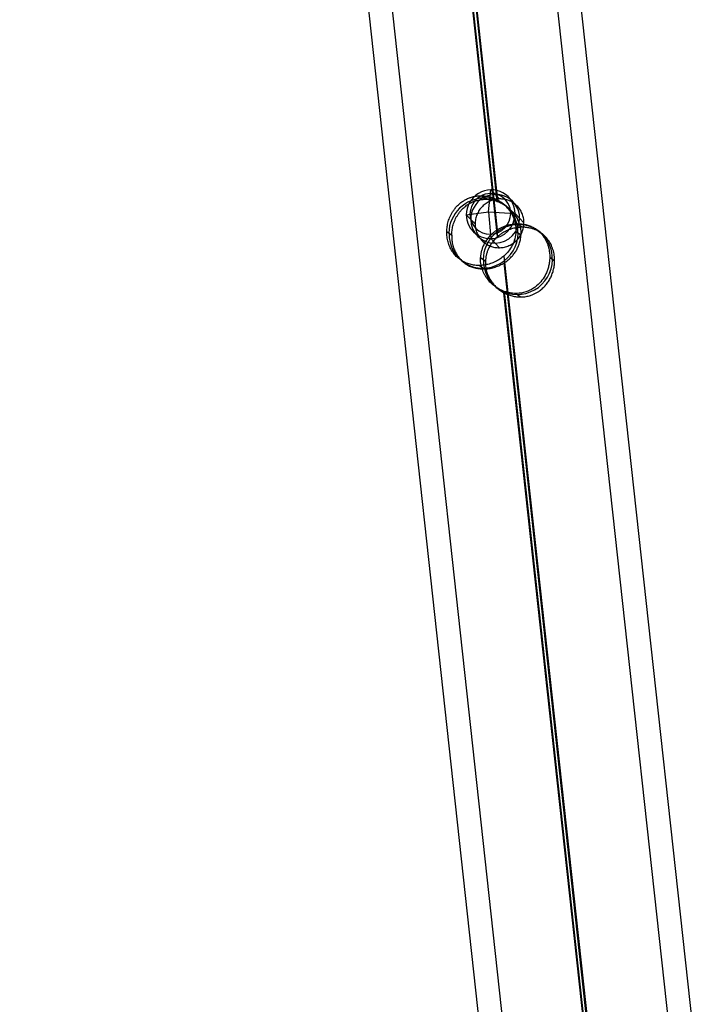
# Model space of a CAD drawing. Header units: millimetres. Extents: x -312 to 352, y -263 to 368.
# Tile 26 of 40: x 168 to 226, y -136 to -52. Entities that reach past the tile are written whole.
import ezdxf

# ---------------------------------------------------------------- set-up
doc = ezdxf.new("R2010")
doc.units = ezdxf.units.MM
doc.header["$MEASUREMENT"] = 0
doc.layers.add('Lean 4', color=7, linetype='Continuous', true_color=0xac69b9)
doc.layers.add('Legs', color=7, linetype='Continuous', true_color=0x5b5aa2)

msp = doc.modelspace()

# ---------------------------------------------------------------- linework, layer by layer
at = {"layer": 'Lean 4'}
for p, q in [((207.555, -68.191, 347.445), (207.745, -66.312, 345.885)), ((207.745, -66.312, 345.885), (208.5, -67.085, 341.003)), ((205.669, -68.435, 345.9), (207.555, -68.191, 347.445)), ((205.669, -68.435, 345.9), (207.555, -68.191, 347.445)), ((206.423, -69.208, 341.02), (205.669, -68.435, 345.9)), ((206.423, -69.208, 341.02), (205.669, -68.435, 345.9)), ((207.555, -68.191, 347.445), (209.821, -68.336, 346.526)), ((207.555, -68.191, 347.445), (209.821, -68.336, 346.526)), ((207.555, -68.191, 347.445), (207.745, -70.46, 346.542)), ((209.821, -68.336, 346.526), (210.575, -69.109, 341.646)), ((209.821, -68.336, 346.526), (210.575, -69.109, 341.646)), ((207.745, -70.46, 346.542), (208.5, -71.233, 341.66))]:
    msp.add_line(p, q, dxfattribs=at)
at = {"layer": 'Lean 4', "extrusion": (-0.150888, 0.154643, 0.97638)}
for centre, radius, start, end in [((-100.934, 264.248, 296.114), 2.1, 136.38846, 316.38846), ((-100.934, 264.248, 296.114), 2.1, 136.38846, 316.38846), ((-100.934, 264.248, 296.323), 1.752, 136.38846, 316.38846), ((-100.934, 264.248, 293.615), 2.1, 136.38846, 316.38846), ((-100.934, 264.248, 296.114), 2.1, 316.38846, 136.38846), ((-100.934, 264.248, 296.114), 2.1, 316.38846, 136.38846), ((-100.934, 264.248, 296.323), 1.752, 316.38846, 136.38846), ((-100.934, 264.248, 293.615), 2.1, 316.38846, 136.38846)]:
    msp.add_arc(centre, radius, start, end, dxfattribs=at)
at = {"layer": 'Lean 4'}
for points, knots in [([(210.575, -69.109, 341.646), (210.575, -68.973, 341.624), (210.562, -68.838, 341.601), (210.509, -68.573, 341.55), (210.469, -68.443, 341.524), (210.365, -68.195, 341.468), (210.301, -68.076, 341.439), (210.15, -67.854, 341.381), (210.063, -67.751, 341.351), (209.871, -67.563, 341.291), (209.766, -67.479, 341.261), (209.54, -67.334, 341.203), (209.42, -67.273, 341.175), (209.169, -67.175, 341.121), (209.038, -67.138, 341.095), (208.772, -67.092, 341.046), (208.636, -67.082, 341.023), (208.364, -67.088, 340.982), (208.228, -67.105, 340.964), (207.962, -67.164, 340.932), (207.831, -67.207, 340.919), (207.58, -67.317, 340.898), (207.459, -67.384, 340.89), (207.233, -67.54, 340.88), (207.128, -67.629, 340.878), (206.936, -67.825, 340.879), (206.849, -67.933, 340.883), (206.698, -68.162, 340.896), (206.633, -68.284, 340.906), (206.529, -68.538, 340.93), (206.49, -68.669, 340.945), (206.437, -68.937, 340.979), (206.423, -69.073, 340.998), (206.423, -69.208, 341.02)], [0, 0, 0, 0, 0.000410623, 0.000410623, 0.000821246, 0.000821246, 0.001231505, 0.001231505, 0.001641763, 0.001641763, 0.002051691, 0.002051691, 0.002461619, 0.002461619, 0.002871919, 0.002871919, 0.003282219, 0.003282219, 0.003692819, 0.003692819, 0.00410342, 0.00410342, 0.00451354, 0.00451354, 0.004923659, 0.004923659, 0.005334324, 0.005334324, 0.005744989, 0.005744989, 0.006155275, 0.006155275, 0.006565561, 0.006565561, 0.006565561, 0.006565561]), ([(210.575, -69.109, 341.646), (210.575, -68.973, 341.624), (210.562, -68.838, 341.601), (210.509, -68.573, 341.55), (210.469, -68.443, 341.524), (210.365, -68.195, 341.468), (210.301, -68.076, 341.439), (210.15, -67.854, 341.381), (210.063, -67.751, 341.351), (209.871, -67.563, 341.291), (209.766, -67.479, 341.261), (209.54, -67.334, 341.203), (209.42, -67.273, 341.175), (209.169, -67.175, 341.121), (209.038, -67.138, 341.095), (208.772, -67.092, 341.046), (208.636, -67.082, 341.023), (208.364, -67.088, 340.982), (208.228, -67.105, 340.964), (207.962, -67.164, 340.932), (207.831, -67.207, 340.919), (207.58, -67.317, 340.898), (207.459, -67.384, 340.89), (207.233, -67.54, 340.88), (207.128, -67.629, 340.878), (206.936, -67.825, 340.879), (206.849, -67.933, 340.883), (206.698, -68.162, 340.896), (206.633, -68.284, 340.906), (206.529, -68.538, 340.93), (206.49, -68.669, 340.945), (206.437, -68.937, 340.979), (206.423, -69.073, 340.998), (206.423, -69.208, 341.02)], [0, 0, 0, 0, 0.000410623, 0.000410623, 0.000821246, 0.000821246, 0.001231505, 0.001231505, 0.001641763, 0.001641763, 0.002051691, 0.002051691, 0.002461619, 0.002461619, 0.002871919, 0.002871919, 0.003282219, 0.003282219, 0.003692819, 0.003692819, 0.00410342, 0.00410342, 0.00451354, 0.00451354, 0.004923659, 0.004923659, 0.005334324, 0.005334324, 0.005744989, 0.005744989, 0.006155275, 0.006155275, 0.006565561, 0.006565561, 0.006565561, 0.006565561]), ([(206.423, -69.208, 341.02), (206.423, -69.344, 341.041), (206.437, -69.48, 341.065), (206.49, -69.745, 341.115), (206.529, -69.874, 341.142), (206.634, -70.123, 341.197), (206.698, -70.241, 341.225), (206.849, -70.463, 341.284), (206.935, -70.567, 341.313), (207.127, -70.754, 341.372), (207.233, -70.838, 341.402), (207.459, -70.984, 341.46), (207.579, -71.045, 341.488), (207.83, -71.143, 341.542), (207.961, -71.18, 341.568), (208.228, -71.226, 341.617), (208.364, -71.236, 341.639), (208.635, -71.23, 341.68), (208.771, -71.213, 341.699), (209.038, -71.154, 341.73), (209.168, -71.111, 341.744), (209.419, -71.001, 341.765), (209.54, -70.934, 341.774), (209.765, -70.778, 341.784), (209.871, -70.689, 341.786), (210.063, -70.493, 341.785), (210.15, -70.385, 341.781), (210.301, -70.156, 341.769), (210.365, -70.034, 341.759), (210.469, -69.781, 341.736), (210.509, -69.649, 341.721), (210.562, -69.381, 341.687), (210.575, -69.245, 341.667), (210.575, -69.109, 341.646)], [0.006565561, 0.006565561, 0.006565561, 0.006565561, 0.006975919, 0.006975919, 0.007386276, 0.007386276, 0.007796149, 0.007796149, 0.008206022, 0.008206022, 0.008616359, 0.008616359, 0.009026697, 0.009026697, 0.009437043, 0.009437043, 0.00984739, 0.00984739, 0.010257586, 0.010257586, 0.010667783, 0.010667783, 0.011077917, 0.011077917, 0.011488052, 0.011488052, 0.011898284, 0.011898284, 0.012308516, 0.012308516, 0.012719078, 0.012719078, 0.013129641, 0.013129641, 0.013129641, 0.013129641]), ([(206.423, -69.208, 341.02), (206.423, -69.344, 341.041), (206.437, -69.48, 341.065), (206.49, -69.745, 341.115), (206.529, -69.874, 341.142), (206.634, -70.123, 341.197), (206.698, -70.241, 341.225), (206.849, -70.463, 341.284), (206.935, -70.567, 341.313), (207.127, -70.754, 341.372), (207.233, -70.838, 341.402), (207.459, -70.984, 341.46), (207.579, -71.045, 341.488), (207.83, -71.143, 341.542), (207.961, -71.18, 341.568), (208.228, -71.226, 341.617), (208.364, -71.236, 341.639), (208.635, -71.23, 341.68), (208.771, -71.213, 341.699), (209.038, -71.154, 341.73), (209.168, -71.111, 341.744), (209.419, -71.001, 341.765), (209.54, -70.934, 341.774), (209.765, -70.778, 341.784), (209.871, -70.689, 341.786), (210.063, -70.493, 341.785), (210.15, -70.385, 341.781), (210.301, -70.156, 341.769), (210.365, -70.034, 341.759), (210.469, -69.781, 341.736), (210.509, -69.649, 341.721), (210.562, -69.381, 341.687), (210.575, -69.245, 341.667), (210.575, -69.109, 341.646)], [0.006565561, 0.006565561, 0.006565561, 0.006565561, 0.006975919, 0.006975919, 0.007386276, 0.007386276, 0.007796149, 0.007796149, 0.008206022, 0.008206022, 0.008616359, 0.008616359, 0.009026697, 0.009026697, 0.009437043, 0.009437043, 0.00984739, 0.00984739, 0.010257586, 0.010257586, 0.010667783, 0.010667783, 0.011077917, 0.011077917, 0.011488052, 0.011488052, 0.011898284, 0.011898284, 0.012308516, 0.012308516, 0.012719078, 0.012719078, 0.013129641, 0.013129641, 0.013129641, 0.013129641])]:
    msp.add_open_spline(points, degree=3, knots=knots, dxfattribs=at)
at = {"layer": 'Legs'}
for p, q in [((183.596, 222.035, 286.827), (223.58, -143.827, 351.048)), ((185.585, 222.246, 286.79), (225.568, -143.616, 351.011)), ((167.688, 220.349, 287.123), (207.672, -145.514, 351.345)), ((169.677, 220.559, 287.086), (209.66, -145.303, 351.307)), ((184.924, 147.023, 309.132), (208.333, -67.178, 346.732)), ((184.924, 147.023, 309.132), (208.333, -67.178, 346.732)), ((208.307, -67.292, 344.721), (184.949, 146.444, 307.203)), ((208.307, -67.292, 344.721), (184.949, 146.444, 307.203)), ((208.333, -70.29, 329.003), (184.924, 143.911, 291.403)), ((208.333, -70.29, 329.003), (184.924, 143.911, 291.403)), ((184.924, 143.911, 291.403), (208.333, -70.29, 329.003)), ((184.949, 144.024, 293.414), (208.307, -69.712, 330.932)), ((184.949, 144.024, 293.414), (208.307, -69.712, 330.932)), ((207.328, -67.111, 344.623), (206.94, -66.812, 346.565)), ((210.422, -69.492, 329.129), (210.034, -69.194, 331.071)), ((204.007, -69.853, 345.936), (204.424, -70.174, 343.844)), ((204.007, -69.853, 345.936), (204.424, -70.174, 343.844)), ((210.308, -70.174, 345.019), (209.89, -69.853, 347.111)), ((210.308, -70.174, 345.019), (209.89, -69.853, 347.111)), ((208.854, -71.947, 347.569), (216.62, -143.009, 360.042)), ((208.854, -71.947, 347.569), (216.62, -143.009, 360.042)), ((207.153, -73.044, 345.5), (206.765, -72.745, 347.442)), ((206.879, -72.064, 331.552), (207.296, -72.385, 329.46)), ((206.879, -72.064, 331.552), (207.296, -72.385, 329.46)), ((216.62, -143.355, 358.073), (208.879, -72.526, 345.64)), ((216.62, -143.355, 358.073), (208.879, -72.526, 345.64)), ((213.18, -72.385, 330.635), (212.762, -72.064, 332.727)), ((213.18, -72.385, 330.635), (212.762, -72.064, 332.727)), ((216.62, -146.121, 342.314), (208.854, -75.059, 329.84)), ((216.62, -146.121, 342.314), (208.854, -75.059, 329.84)), ((208.879, -74.946, 331.85), (216.62, -145.775, 344.283)), ((208.879, -74.946, 331.85), (216.62, -145.775, 344.283)), ((208.879, -74.946, 331.85), (216.62, -145.775, 344.283)), ((210.246, -75.425, 330.006), (209.859, -75.127, 331.948))]:
    msp.add_line(p, q, dxfattribs=at)
at = {"layer": 'Legs', "extrusion": (-0.193611, 0.149054, 0.969689)}
for centre, start, end in [((-70.894, 285.002, 284.678), 126.74244, 306.74244), ((-70.894, 285.002, 269.595), 126.74244, 306.74244), ((-70.894, 285.002, 284.495), 306.74244, 126.74244), ((-70.894, 285.002, 269.413), 306.74244, 126.74244)]:
    msp.add_arc(centre, 3, start, end, dxfattribs=at)
at = {"layer": 'Legs'}
for points, knots in [([(204.007, -69.853, 345.936), (204.009, -69.716, 345.923), (204.021, -69.578, 345.914), (204.062, -69.298, 345.906), (204.092, -69.156, 345.907), (204.174, -68.867, 345.919), (204.226, -68.721, 345.931), (204.326, -68.498, 345.956), (204.363, -68.424, 345.966), (204.446, -68.272, 345.989), (204.491, -68.196, 346.001), (204.593, -68.042, 346.031), (204.649, -67.964, 346.047), (204.776, -67.806, 346.084), (204.847, -67.727, 346.104), (204.969, -67.605, 346.138), (205.012, -67.563, 346.15), (205.106, -67.48, 346.176), (205.156, -67.439, 346.19), (205.267, -67.353, 346.219), (205.327, -67.31, 346.235), (205.461, -67.222, 346.269), (205.536, -67.178, 346.288), (205.668, -67.108, 346.319), (205.716, -67.085, 346.33), (205.822, -67.037, 346.355), (205.88, -67.012, 346.368), (205.982, -66.974, 346.39), (206.018, -66.961, 346.398), (206.099, -66.935, 346.414), (206.143, -66.922, 346.423), (206.244, -66.895, 346.444), (206.3, -66.881, 346.455), (206.4, -66.861, 346.474), (206.435, -66.854, 346.48), (206.511, -66.842, 346.494), (206.548, -66.837, 346.5), (206.73, -66.815, 346.532), (206.852, -66.812, 346.552), (206.993, -66.813, 346.573), (207.035, -66.814, 346.579), (207.114, -66.818, 346.591), (207.15, -66.821, 346.596), (207.253, -66.831, 346.61), (207.313, -66.839, 346.618), (207.424, -66.856, 346.633), (207.475, -66.866, 346.639), (207.618, -66.897, 346.657), (207.701, -66.919, 346.666), (207.855, -66.967, 346.683), (207.924, -66.992, 346.691), (208.054, -67.043, 346.704), (208.115, -67.069, 346.71), (208.229, -67.123, 346.722), (208.282, -67.151, 346.727), (208.333, -67.178, 346.732)], [-0.009448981, -0.009448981, -0.009448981, -0.009448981, -0.008677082, -0.008677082, -0.007904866, -0.007904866, -0.007132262, -0.007132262, -0.006745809, -0.006745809, -0.006359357, -0.006359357, -0.005973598, -0.005973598, -0.005587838, -0.005587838, -0.005394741, -0.005394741, -0.005201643, -0.005201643, -0.005008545, -0.005008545, -0.004815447, -0.004815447, -0.004718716, -0.004718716, -0.004621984, -0.004621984, -0.004573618, -0.004573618, -0.004525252, -0.004525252, -0.004476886, -0.004476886, -0.004452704, -0.004452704, -0.004428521, -0.004428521, -0.004331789, -0.004331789, -0.004283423, -0.004283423, -0.004235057, -0.004235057, -0.004138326, -0.004138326, -0.004041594, -0.004041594, -0.003847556, -0.003847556, -0.003653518, -0.003653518, -0.00345948, -0.00345948, -0.003265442, -0.003265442, -0.003265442, -0.003265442]), ([(204.007, -69.853, 345.936), (204.009, -69.716, 345.923), (204.021, -69.578, 345.914), (204.062, -69.298, 345.906), (204.092, -69.156, 345.907), (204.174, -68.867, 345.919), (204.226, -68.721, 345.931), (204.326, -68.498, 345.956), (204.363, -68.424, 345.966), (204.446, -68.272, 345.989), (204.491, -68.196, 346.001), (204.593, -68.042, 346.031), (204.649, -67.964, 346.047), (204.776, -67.806, 346.084), (204.847, -67.727, 346.104), (204.969, -67.605, 346.138), (205.012, -67.563, 346.15), (205.106, -67.48, 346.176), (205.156, -67.439, 346.19), (205.267, -67.353, 346.219), (205.327, -67.31, 346.235), (205.461, -67.222, 346.269), (205.536, -67.178, 346.288), (205.668, -67.108, 346.319), (205.716, -67.085, 346.33), (205.822, -67.037, 346.355), (205.88, -67.012, 346.368), (205.982, -66.974, 346.39), (206.018, -66.961, 346.398), (206.099, -66.935, 346.414), (206.143, -66.922, 346.423), (206.244, -66.895, 346.444), (206.3, -66.881, 346.455), (206.4, -66.861, 346.474), (206.435, -66.854, 346.48), (206.511, -66.842, 346.494), (206.548, -66.837, 346.5), (206.73, -66.815, 346.532), (206.852, -66.812, 346.552), (206.993, -66.813, 346.573), (207.035, -66.814, 346.579), (207.114, -66.818, 346.591), (207.15, -66.821, 346.596), (207.253, -66.831, 346.61), (207.313, -66.839, 346.618), (207.424, -66.856, 346.633), (207.475, -66.866, 346.639), (207.618, -66.897, 346.657), (207.701, -66.919, 346.666), (207.855, -66.967, 346.683), (207.924, -66.992, 346.691), (208.054, -67.043, 346.704), (208.115, -67.069, 346.71), (208.229, -67.123, 346.722), (208.282, -67.151, 346.727), (208.333, -67.178, 346.732)], [-0.009448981, -0.009448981, -0.009448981, -0.009448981, -0.008677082, -0.008677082, -0.007904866, -0.007904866, -0.007132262, -0.007132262, -0.006745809, -0.006745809, -0.006359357, -0.006359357, -0.005973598, -0.005973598, -0.005587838, -0.005587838, -0.005394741, -0.005394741, -0.005201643, -0.005201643, -0.005008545, -0.005008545, -0.004815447, -0.004815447, -0.004718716, -0.004718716, -0.004621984, -0.004621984, -0.004573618, -0.004573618, -0.004525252, -0.004525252, -0.004476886, -0.004476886, -0.004452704, -0.004452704, -0.004428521, -0.004428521, -0.004331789, -0.004331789, -0.004283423, -0.004283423, -0.004235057, -0.004235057, -0.004138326, -0.004138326, -0.004041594, -0.004041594, -0.003847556, -0.003847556, -0.003653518, -0.003653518, -0.00345948, -0.00345948, -0.003265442, -0.003265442, -0.003265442, -0.003265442]), ([(204.424, -70.174, 343.844), (204.426, -70.045, 343.834), (204.436, -69.914, 343.828), (204.471, -69.65, 343.828), (204.497, -69.515, 343.832), (204.568, -69.243, 343.853), (204.612, -69.105, 343.869), (204.697, -68.895, 343.901), (204.728, -68.824, 343.913), (204.798, -68.682, 343.94), (204.836, -68.61, 343.955), (204.921, -68.465, 343.988), (204.968, -68.392, 344.007), (205.072, -68.245, 344.046), (205.129, -68.17, 344.068), (205.258, -68.019, 344.116), (205.33, -67.943, 344.141), (205.453, -67.826, 344.184), (205.497, -67.787, 344.198), (205.592, -67.708, 344.23), (205.643, -67.668, 344.246), (205.756, -67.587, 344.281), (205.817, -67.546, 344.299), (205.955, -67.462, 344.339), (206.032, -67.42, 344.36), (206.169, -67.355, 344.396), (206.218, -67.333, 344.409), (206.328, -67.288, 344.436), (206.389, -67.265, 344.45), (206.53, -67.22, 344.482), (206.61, -67.197, 344.499), (206.754, -67.165, 344.528), (206.806, -67.155, 344.538), (206.914, -67.138, 344.557), (206.968, -67.13, 344.567), (207.071, -67.12, 344.584), (207.122, -67.116, 344.592), (207.218, -67.112, 344.607), (207.262, -67.111, 344.614), (207.385, -67.111, 344.631), (207.457, -67.114, 344.64), (207.586, -67.124, 344.656), (207.644, -67.131, 344.663), (207.751, -67.146, 344.675), (207.801, -67.154, 344.68), (207.894, -67.172, 344.689), (207.938, -67.182, 344.693), (208.021, -67.202, 344.7), (208.061, -67.213, 344.703), (208.174, -67.245, 344.712), (208.243, -67.268, 344.717), (208.307, -67.292, 344.721)], [-0.009498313, -0.009498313, -0.009498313, -0.009498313, -0.008780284, -0.008780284, -0.008062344, -0.008062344, -0.007343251, -0.007343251, -0.006984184, -0.006984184, -0.006625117, -0.006625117, -0.006265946, -0.006265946, -0.005906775, -0.005906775, -0.005548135, -0.005548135, -0.005368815, -0.005368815, -0.005189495, -0.005189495, -0.005009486, -0.005009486, -0.004829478, -0.004829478, -0.004739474, -0.004739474, -0.00464947, -0.00464947, -0.004559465, -0.004559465, -0.004514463, -0.004514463, -0.004469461, -0.004469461, -0.004424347, -0.004424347, -0.004379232, -0.004379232, -0.004289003, -0.004289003, -0.004198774, -0.004198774, -0.004108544, -0.004108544, -0.004018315, -0.004018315, -0.003928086, -0.003928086, -0.003747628, -0.003747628, -0.003747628, -0.003747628]), ([(204.424, -70.174, 343.844), (204.426, -70.045, 343.834), (204.436, -69.914, 343.828), (204.471, -69.65, 343.828), (204.497, -69.515, 343.832), (204.568, -69.243, 343.853), (204.612, -69.105, 343.869), (204.697, -68.895, 343.901), (204.728, -68.824, 343.913), (204.798, -68.682, 343.94), (204.836, -68.61, 343.955), (204.921, -68.465, 343.988), (204.968, -68.392, 344.007), (205.072, -68.245, 344.046), (205.129, -68.17, 344.068), (205.258, -68.019, 344.116), (205.33, -67.943, 344.141), (205.453, -67.826, 344.184), (205.497, -67.787, 344.198), (205.592, -67.708, 344.23), (205.643, -67.668, 344.246), (205.756, -67.587, 344.281), (205.817, -67.546, 344.299), (205.955, -67.462, 344.339), (206.032, -67.42, 344.36), (206.169, -67.355, 344.396), (206.218, -67.333, 344.409), (206.328, -67.288, 344.436), (206.389, -67.265, 344.45), (206.53, -67.22, 344.482), (206.61, -67.197, 344.499), (206.754, -67.165, 344.528), (206.806, -67.155, 344.538), (206.914, -67.138, 344.557), (206.968, -67.13, 344.567), (207.071, -67.12, 344.584), (207.122, -67.116, 344.592), (207.218, -67.112, 344.607), (207.262, -67.111, 344.614), (207.385, -67.111, 344.631), (207.457, -67.114, 344.64), (207.586, -67.124, 344.656), (207.644, -67.131, 344.663), (207.751, -67.146, 344.675), (207.801, -67.154, 344.68), (207.894, -67.172, 344.689), (207.938, -67.182, 344.693), (208.021, -67.202, 344.7), (208.061, -67.213, 344.703), (208.174, -67.245, 344.712), (208.243, -67.268, 344.717), (208.307, -67.292, 344.721)], [-0.009498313, -0.009498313, -0.009498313, -0.009498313, -0.008780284, -0.008780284, -0.008062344, -0.008062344, -0.007343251, -0.007343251, -0.006984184, -0.006984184, -0.006625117, -0.006625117, -0.006265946, -0.006265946, -0.005906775, -0.005906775, -0.005548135, -0.005548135, -0.005368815, -0.005368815, -0.005189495, -0.005189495, -0.005009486, -0.005009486, -0.004829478, -0.004829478, -0.004739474, -0.004739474, -0.00464947, -0.00464947, -0.004559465, -0.004559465, -0.004514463, -0.004514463, -0.004469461, -0.004469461, -0.004424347, -0.004424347, -0.004379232, -0.004379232, -0.004289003, -0.004289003, -0.004198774, -0.004198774, -0.004108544, -0.004108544, -0.004018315, -0.004018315, -0.003928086, -0.003928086, -0.003747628, -0.003747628, -0.003747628, -0.003747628]), ([(208.307, -67.292, 344.721), (208.372, -67.315, 344.725), (208.433, -67.34, 344.729), (208.548, -67.391, 344.735), (208.601, -67.416, 344.737), (208.755, -67.495, 344.744), (208.847, -67.549, 344.748), (209.016, -67.66, 344.754), (209.093, -67.716, 344.756), (209.238, -67.831, 344.761), (209.304, -67.889, 344.763), (209.491, -68.064, 344.77), (209.597, -68.183, 344.775), (209.785, -68.423, 344.787), (209.866, -68.545, 344.794), (210.005, -68.79, 344.813), (210.064, -68.914, 344.824), (210.163, -69.162, 344.85), (210.202, -69.287, 344.866), (210.263, -69.539, 344.901), (210.285, -69.665, 344.922), (210.31, -69.919, 344.967), (210.314, -70.046, 344.992), (210.308, -70.174, 345.019)], [-0.003747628, -0.003747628, -0.003747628, -0.003747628, -0.00363062, -0.00363062, -0.003513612, -0.003513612, -0.003279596, -0.003279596, -0.003045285, -0.003045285, -0.002810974, -0.002810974, -0.002342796, -0.002342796, -0.001874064, -0.001874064, -0.001405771, -0.001405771, -0.000937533, -0.000937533, -0.000468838, -0.000468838, 0, 0, 0, 0]), ([(208.307, -67.292, 344.721), (208.372, -67.315, 344.725), (208.433, -67.34, 344.729), (208.548, -67.391, 344.735), (208.601, -67.416, 344.737), (208.755, -67.495, 344.744), (208.847, -67.549, 344.748), (209.016, -67.66, 344.754), (209.093, -67.716, 344.756), (209.238, -67.831, 344.761), (209.304, -67.889, 344.763), (209.491, -68.064, 344.77), (209.597, -68.183, 344.775), (209.785, -68.423, 344.787), (209.866, -68.545, 344.794), (210.005, -68.79, 344.813), (210.064, -68.914, 344.824), (210.163, -69.162, 344.85), (210.202, -69.287, 344.866), (210.263, -69.539, 344.901), (210.285, -69.665, 344.922), (210.31, -69.919, 344.967), (210.314, -70.046, 344.992), (210.308, -70.174, 345.019)], [-0.003747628, -0.003747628, -0.003747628, -0.003747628, -0.00363062, -0.00363062, -0.003513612, -0.003513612, -0.003279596, -0.003279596, -0.003045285, -0.003045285, -0.002810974, -0.002810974, -0.002342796, -0.002342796, -0.001874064, -0.001874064, -0.001405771, -0.001405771, -0.000937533, -0.000937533, -0.000468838, -0.000468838, 0, 0, 0, 0]), ([(208.333, -67.178, 346.732), (208.422, -67.227, 346.74), (208.503, -67.277, 346.748), (208.653, -67.379, 346.762), (208.722, -67.431, 346.769), (208.916, -67.587, 346.788), (209.027, -67.694, 346.8), (209.175, -67.856, 346.818), (209.221, -67.911, 346.824), (209.307, -68.021, 346.836), (209.348, -68.076, 346.842), (209.462, -68.242, 346.861), (209.528, -68.354, 346.874), (209.642, -68.579, 346.903), (209.69, -68.693, 346.918), (209.771, -68.921, 346.95), (209.804, -69.036, 346.967), (209.879, -69.383, 347.023), (209.9, -69.617, 347.065), (209.89, -69.853, 347.111)], [-0.003265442, -0.003265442, -0.003265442, -0.003265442, -0.003061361, -0.003061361, -0.002857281, -0.002857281, -0.002449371, -0.002449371, -0.002245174, -0.002245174, -0.002040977, -0.002040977, -0.00163294, -0.00163294, -0.001224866, -0.001224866, -0.000816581, -0.000816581, 0, 0, 0, 0]), ([(208.333, -67.178, 346.732), (208.422, -67.227, 346.74), (208.503, -67.277, 346.748), (208.653, -67.379, 346.762), (208.722, -67.431, 346.769), (208.916, -67.587, 346.788), (209.027, -67.694, 346.8), (209.175, -67.856, 346.818), (209.221, -67.911, 346.824), (209.307, -68.021, 346.836), (209.348, -68.076, 346.842), (209.462, -68.242, 346.861), (209.528, -68.354, 346.874), (209.642, -68.579, 346.903), (209.69, -68.693, 346.918), (209.771, -68.921, 346.95), (209.804, -69.036, 346.967), (209.879, -69.383, 347.023), (209.9, -69.617, 347.065), (209.89, -69.853, 347.111)], [-0.003265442, -0.003265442, -0.003265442, -0.003265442, -0.003061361, -0.003061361, -0.002857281, -0.002857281, -0.002449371, -0.002449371, -0.002245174, -0.002245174, -0.002040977, -0.002040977, -0.00163294, -0.00163294, -0.001224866, -0.001224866, -0.000816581, -0.000816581, 0, 0, 0, 0]), ([(208.307, -69.712, 330.932), (208.531, -69.571, 330.907), (208.782, -69.449, 330.898), (209.195, -69.312, 330.922), (209.336, -69.276, 330.937), (209.621, -69.222, 330.979), (209.767, -69.204, 331.007), (210.056, -69.19, 331.075), (210.196, -69.194, 331.114), (210.465, -69.218, 331.201), (210.595, -69.239, 331.249), (210.844, -69.297, 331.349), (210.963, -69.334, 331.402), (211.188, -69.421, 331.511), (211.294, -69.471, 331.566), (211.494, -69.581, 331.677), (211.589, -69.642, 331.734), (211.77, -69.776, 331.848), (211.855, -69.849, 331.905), (212.016, -70.006, 332.017), (212.093, -70.091, 332.073), (212.237, -70.275, 332.185), (212.304, -70.374, 332.239), (212.427, -70.585, 332.344), (212.483, -70.697, 332.394), (212.583, -70.938, 332.488), (212.626, -71.067, 332.532), (212.698, -71.34, 332.61), (212.724, -71.483, 332.644), (212.758, -71.77, 332.695), (212.765, -71.915, 332.715), (212.762, -72.064, 332.727)], [0, 0, 0, 0, 0.000822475, 0.000822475, 0.001237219, 0.001237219, 0.001651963, 0.001651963, 0.002064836, 0.002064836, 0.002477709, 0.002477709, 0.002883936, 0.002883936, 0.003290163, 0.003290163, 0.003703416, 0.003703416, 0.004116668, 0.004116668, 0.004524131, 0.004524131, 0.004931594, 0.004931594, 0.005342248, 0.005342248, 0.005752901, 0.005752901, 0.006169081, 0.006169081, 0.006585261, 0.006585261, 0.006585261, 0.006585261]), ([(208.307, -69.712, 330.932), (208.531, -69.571, 330.907), (208.782, -69.449, 330.898), (209.195, -69.312, 330.922), (209.336, -69.276, 330.937), (209.621, -69.222, 330.979), (209.767, -69.204, 331.007), (210.056, -69.19, 331.075), (210.196, -69.194, 331.114), (210.465, -69.218, 331.201), (210.595, -69.239, 331.249), (210.844, -69.297, 331.349), (210.963, -69.334, 331.402), (211.188, -69.421, 331.511), (211.294, -69.471, 331.566), (211.494, -69.581, 331.677), (211.589, -69.642, 331.734), (211.77, -69.776, 331.848), (211.855, -69.849, 331.905), (212.016, -70.006, 332.017), (212.093, -70.091, 332.073), (212.237, -70.275, 332.185), (212.304, -70.374, 332.239), (212.427, -70.585, 332.344), (212.483, -70.697, 332.394), (212.583, -70.938, 332.488), (212.626, -71.067, 332.532), (212.698, -71.34, 332.61), (212.724, -71.483, 332.644), (212.758, -71.77, 332.695), (212.765, -71.915, 332.715), (212.762, -72.064, 332.727)], [0, 0, 0, 0, 0.000822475, 0.000822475, 0.001237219, 0.001237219, 0.001651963, 0.001651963, 0.002064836, 0.002064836, 0.002477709, 0.002477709, 0.002883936, 0.002883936, 0.003290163, 0.003290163, 0.003703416, 0.003703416, 0.004116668, 0.004116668, 0.004524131, 0.004524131, 0.004931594, 0.004931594, 0.005342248, 0.005342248, 0.005752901, 0.005752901, 0.006169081, 0.006169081, 0.006585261, 0.006585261, 0.006585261, 0.006585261]), ([(213.18, -72.385, 330.635), (213.184, -72.214, 330.618), (213.173, -72.045, 330.593), (213.127, -71.713, 330.529), (213.091, -71.55, 330.49), (212.99, -71.23, 330.395), (212.926, -71.072, 330.341), (212.765, -70.764, 330.215), (212.668, -70.614, 330.144), (212.49, -70.394, 330.025), (212.424, -70.321, 329.984), (212.28, -70.18, 329.895), (212.201, -70.11, 329.848), (212.068, -70.008, 329.774), (212.021, -69.974, 329.749), (211.921, -69.908, 329.696), (211.868, -69.875, 329.669), (211.755, -69.811, 329.613), (211.695, -69.78, 329.584), (211.564, -69.719, 329.524), (211.494, -69.689, 329.493), (211.339, -69.633, 329.428), (211.254, -69.606, 329.394), (211.109, -69.569, 329.339), (211.057, -69.557, 329.32), (210.943, -69.535, 329.281), (210.882, -69.524, 329.261), (210.778, -69.511, 329.228), (210.742, -69.507, 329.217), (210.663, -69.5, 329.194), (210.621, -69.497, 329.182), (210.527, -69.493, 329.156), (210.476, -69.492, 329.143), (210.389, -69.493, 329.121), (210.358, -69.493, 329.114), (210.29, -69.496, 329.098), (210.252, -69.498, 329.09), (210.17, -69.504, 329.072), (210.125, -69.509, 329.063), (210.033, -69.52, 329.046), (209.987, -69.526, 329.038), (209.851, -69.549, 329.015), (209.769, -69.566, 329.004), (209.634, -69.599, 328.987), (209.577, -69.615, 328.981), (209.474, -69.647, 328.972), (209.428, -69.662, 328.968), (209.303, -69.707, 328.959), (209.233, -69.735, 328.956), (209.107, -69.79, 328.953), (209.05, -69.817, 328.952), (208.946, -69.87, 328.953), (208.898, -69.896, 328.954), (208.807, -69.948, 328.957), (208.765, -69.973, 328.959), (208.646, -70.048, 328.966), (208.576, -70.098, 328.972), (208.446, -70.195, 328.986), (208.388, -70.243, 328.994), (208.333, -70.29, 329.003)], [-0.007014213, -0.007014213, -0.007014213, -0.007014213, -0.006134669, -0.006134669, -0.005255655, -0.005255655, -0.004376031, -0.004376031, -0.003496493, -0.003496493, -0.003056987, -0.003056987, -0.00261748, -0.00261748, -0.002397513, -0.002397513, -0.002177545, -0.002177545, -0.001957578, -0.001957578, -0.001737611, -0.001737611, -0.001518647, -0.001518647, -0.001409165, -0.001409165, -0.001299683, -0.001299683, -0.001244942, -0.001244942, -0.001190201, -0.001190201, -0.00113546, -0.00113546, -0.00110809, -0.00110809, -0.001080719, -0.001080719, -0.001053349, -0.001053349, -0.001025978, -0.001025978, -0.000971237, -0.000971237, -0.000916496, -0.000916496, -0.000861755, -0.000861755, -0.000754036, -0.000754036, -0.000646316, -0.000646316, -0.000538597, -0.000538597, -0.000430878, -0.000430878, -0.000215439, -0.000215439, 0, 0, 0, 0]), ([(213.18, -72.385, 330.635), (213.184, -72.214, 330.618), (213.173, -72.045, 330.593), (213.127, -71.713, 330.529), (213.091, -71.55, 330.49), (212.99, -71.23, 330.395), (212.926, -71.072, 330.341), (212.765, -70.764, 330.215), (212.668, -70.614, 330.144), (212.49, -70.394, 330.025), (212.424, -70.321, 329.984), (212.28, -70.18, 329.895), (212.201, -70.11, 329.848), (212.068, -70.008, 329.774), (212.021, -69.974, 329.749), (211.921, -69.908, 329.696), (211.868, -69.875, 329.669), (211.755, -69.811, 329.613), (211.695, -69.78, 329.584), (211.564, -69.719, 329.524), (211.494, -69.689, 329.493), (211.339, -69.633, 329.428), (211.254, -69.606, 329.394), (211.109, -69.569, 329.339), (211.057, -69.557, 329.32), (210.943, -69.535, 329.281), (210.882, -69.524, 329.261), (210.778, -69.511, 329.228), (210.742, -69.507, 329.217), (210.663, -69.5, 329.194), (210.621, -69.497, 329.182), (210.527, -69.493, 329.156), (210.476, -69.492, 329.143), (210.389, -69.493, 329.121), (210.358, -69.493, 329.114), (210.29, -69.496, 329.098), (210.252, -69.498, 329.09), (210.17, -69.504, 329.072), (210.125, -69.509, 329.063), (210.033, -69.52, 329.046), (209.987, -69.526, 329.038), (209.851, -69.549, 329.015), (209.769, -69.566, 329.004), (209.634, -69.599, 328.987), (209.577, -69.615, 328.981), (209.474, -69.647, 328.972), (209.428, -69.662, 328.968), (209.303, -69.707, 328.959), (209.233, -69.735, 328.956), (209.107, -69.79, 328.953), (209.05, -69.817, 328.952), (208.946, -69.87, 328.953), (208.898, -69.896, 328.954), (208.807, -69.948, 328.957), (208.765, -69.973, 328.959), (208.646, -70.048, 328.966), (208.576, -70.098, 328.972), (208.446, -70.195, 328.986), (208.388, -70.243, 328.994), (208.333, -70.29, 329.003)], [-0.007014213, -0.007014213, -0.007014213, -0.007014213, -0.006134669, -0.006134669, -0.005255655, -0.005255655, -0.004376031, -0.004376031, -0.003496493, -0.003496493, -0.003056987, -0.003056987, -0.00261748, -0.00261748, -0.002397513, -0.002397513, -0.002177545, -0.002177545, -0.001957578, -0.001957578, -0.001737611, -0.001737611, -0.001518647, -0.001518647, -0.001409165, -0.001409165, -0.001299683, -0.001299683, -0.001244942, -0.001244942, -0.001190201, -0.001190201, -0.00113546, -0.00113546, -0.00110809, -0.00110809, -0.001080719, -0.001080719, -0.001053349, -0.001053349, -0.001025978, -0.001025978, -0.000971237, -0.000971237, -0.000916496, -0.000916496, -0.000861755, -0.000861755, -0.000754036, -0.000754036, -0.000646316, -0.000646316, -0.000538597, -0.000538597, -0.000430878, -0.000430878, -0.000215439, -0.000215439, 0, 0, 0, 0]), ([(208.854, -71.947, 347.569), (208.749, -72.039, 347.585), (208.636, -72.124, 347.598), (208.397, -72.282, 347.615), (208.271, -72.355, 347.619), (208.005, -72.484, 347.618), (207.867, -72.54, 347.612), (207.578, -72.634, 347.589), (207.431, -72.671, 347.571), (207.126, -72.725, 347.522), (206.974, -72.74, 347.492), (206.677, -72.748, 347.422), (206.533, -72.741, 347.382), (206.253, -72.708, 347.295), (206.117, -72.681, 347.248), (205.855, -72.609, 347.147), (205.728, -72.564, 347.094), (205.486, -72.457, 346.986), (205.372, -72.397, 346.93), (205.157, -72.26, 346.819), (205.055, -72.184, 346.762), (204.862, -72.018, 346.65), (204.772, -71.928, 346.594), (204.603, -71.733, 346.484), (204.525, -71.628, 346.43), (204.382, -71.402, 346.326), (204.317, -71.281, 346.276), (204.204, -71.025, 346.183), (204.156, -70.89, 346.139), (204.078, -70.606, 346.062), (204.048, -70.458, 346.028), (204.011, -70.157, 345.973), (204.004, -70.005, 345.951), (204.007, -69.853, 345.936)], [-0.016460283, -0.016460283, -0.016460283, -0.016460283, -0.016032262, -0.016032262, -0.015604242, -0.015604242, -0.015175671, -0.015175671, -0.014747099, -0.014747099, -0.01430337, -0.01430337, -0.01385964, -0.01385964, -0.013413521, -0.013413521, -0.012967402, -0.012967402, -0.012527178, -0.012527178, -0.012086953, -0.012086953, -0.011646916, -0.011646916, -0.011206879, -0.011206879, -0.010766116, -0.010766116, -0.010325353, -0.010325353, -0.009887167, -0.009887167, -0.009448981, -0.009448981, -0.009448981, -0.009448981]), ([(208.854, -71.947, 347.569), (208.749, -72.039, 347.585), (208.636, -72.124, 347.598), (208.397, -72.282, 347.615), (208.271, -72.355, 347.619), (208.005, -72.484, 347.618), (207.867, -72.54, 347.612), (207.578, -72.634, 347.589), (207.431, -72.671, 347.571), (207.126, -72.725, 347.522), (206.974, -72.74, 347.492), (206.677, -72.748, 347.422), (206.533, -72.741, 347.382), (206.253, -72.708, 347.295), (206.117, -72.681, 347.248), (205.855, -72.609, 347.147), (205.728, -72.564, 347.094), (205.486, -72.457, 346.986), (205.372, -72.397, 346.93), (205.157, -72.26, 346.819), (205.055, -72.184, 346.762), (204.862, -72.018, 346.65), (204.772, -71.928, 346.594), (204.603, -71.733, 346.484), (204.525, -71.628, 346.43), (204.382, -71.402, 346.326), (204.317, -71.281, 346.276), (204.204, -71.025, 346.183), (204.156, -70.89, 346.139), (204.078, -70.606, 346.062), (204.048, -70.458, 346.028), (204.011, -70.157, 345.973), (204.004, -70.005, 345.951), (204.007, -69.853, 345.936)], [-0.016460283, -0.016460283, -0.016460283, -0.016460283, -0.016032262, -0.016032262, -0.015604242, -0.015604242, -0.015175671, -0.015175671, -0.014747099, -0.014747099, -0.01430337, -0.01430337, -0.01385964, -0.01385964, -0.013413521, -0.013413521, -0.012967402, -0.012967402, -0.012527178, -0.012527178, -0.012086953, -0.012086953, -0.011646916, -0.011646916, -0.011206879, -0.011206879, -0.010766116, -0.010766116, -0.010325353, -0.010325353, -0.009887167, -0.009887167, -0.009448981, -0.009448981, -0.009448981, -0.009448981]), ([(204.424, -70.174, 343.844), (204.422, -70.32, 343.857), (204.429, -70.467, 343.876), (204.463, -70.756, 343.928), (204.489, -70.898, 343.961), (204.56, -71.169, 344.039), (204.603, -71.299, 344.083), (204.704, -71.542, 344.178), (204.76, -71.655, 344.228), (204.883, -71.864, 344.332), (204.95, -71.963, 344.387), (205.094, -72.147, 344.498), (205.171, -72.232, 344.554), (205.331, -72.389, 344.667), (205.417, -72.462, 344.724), (205.598, -72.596, 344.837), (205.693, -72.657, 344.894), (205.994, -72.822, 345.061), (206.218, -72.911, 345.172), (206.715, -73.027, 345.373), (206.986, -73.054, 345.462), (207.417, -73.033, 345.564), (207.563, -73.016, 345.592), (207.851, -72.962, 345.634), (207.993, -72.925, 345.649), (208.266, -72.835, 345.665), (208.398, -72.782, 345.667), (208.65, -72.662, 345.66), (208.769, -72.596, 345.652), (208.879, -72.526, 345.64)], [0.009498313, 0.009498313, 0.009498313, 0.009498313, 0.009909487, 0.009909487, 0.01032066, 0.01032066, 0.010728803, 0.010728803, 0.011136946, 0.011136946, 0.011545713, 0.011545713, 0.011954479, 0.011954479, 0.012369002, 0.012369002, 0.012783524, 0.012783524, 0.013605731, 0.013605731, 0.014434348, 0.014434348, 0.014845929, 0.014845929, 0.015257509, 0.015257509, 0.015665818, 0.015665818, 0.016074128, 0.016074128, 0.016074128, 0.016074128]), ([(204.424, -70.174, 343.844), (204.422, -70.32, 343.857), (204.429, -70.467, 343.876), (204.463, -70.756, 343.928), (204.489, -70.898, 343.961), (204.56, -71.169, 344.039), (204.603, -71.299, 344.083), (204.704, -71.542, 344.178), (204.76, -71.655, 344.228), (204.883, -71.864, 344.332), (204.95, -71.963, 344.387), (205.094, -72.147, 344.498), (205.171, -72.232, 344.554), (205.331, -72.389, 344.667), (205.417, -72.462, 344.724), (205.598, -72.596, 344.837), (205.693, -72.657, 344.894), (205.994, -72.822, 345.061), (206.218, -72.911, 345.172), (206.715, -73.027, 345.373), (206.986, -73.054, 345.462), (207.417, -73.033, 345.564), (207.563, -73.016, 345.592), (207.851, -72.962, 345.634), (207.993, -72.925, 345.649), (208.266, -72.835, 345.665), (208.398, -72.782, 345.667), (208.65, -72.662, 345.66), (208.769, -72.596, 345.652), (208.879, -72.526, 345.64)], [0.009498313, 0.009498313, 0.009498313, 0.009498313, 0.009909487, 0.009909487, 0.01032066, 0.01032066, 0.010728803, 0.010728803, 0.011136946, 0.011136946, 0.011545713, 0.011545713, 0.011954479, 0.011954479, 0.012369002, 0.012369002, 0.012783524, 0.012783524, 0.013605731, 0.013605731, 0.014434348, 0.014434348, 0.014845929, 0.014845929, 0.015257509, 0.015257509, 0.015665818, 0.015665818, 0.016074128, 0.016074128, 0.016074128, 0.016074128]), ([(208.307, -69.712, 330.932), (208.222, -69.766, 330.941), (208.146, -69.819, 330.952), (208.007, -69.925, 330.976), (207.944, -69.977, 330.989), (207.827, -70.08, 331.015), (207.774, -70.131, 331.029), (207.674, -70.232, 331.057), (207.627, -70.282, 331.071), (207.497, -70.433, 331.115), (207.422, -70.532, 331.144), (207.291, -70.728, 331.202), (207.234, -70.826, 331.23), (207.134, -71.019, 331.287), (207.091, -71.116, 331.314), (207.018, -71.307, 331.367), (206.988, -71.403, 331.393), (206.939, -71.593, 331.442), (206.92, -71.687, 331.466), (206.892, -71.876, 331.511), (206.883, -71.97, 331.532), (206.879, -72.064, 331.552)], [-0.01899488, -0.01899488, -0.01899488, -0.01899488, -0.018812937, -0.018812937, -0.018630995, -0.018630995, -0.01844911, -0.01844911, -0.018267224, -0.018267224, -0.01790292, -0.01790292, -0.017539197, -0.017539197, -0.017175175, -0.017175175, -0.016810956, -0.016810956, -0.016447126, -0.016447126, -0.016082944, -0.016082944, -0.016082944, -0.016082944]), ([(208.307, -69.712, 330.932), (208.222, -69.766, 330.941), (208.146, -69.819, 330.952), (208.007, -69.925, 330.976), (207.944, -69.977, 330.989), (207.827, -70.08, 331.015), (207.774, -70.131, 331.029), (207.674, -70.232, 331.057), (207.627, -70.282, 331.071), (207.497, -70.433, 331.115), (207.422, -70.532, 331.144), (207.291, -70.728, 331.202), (207.234, -70.826, 331.23), (207.134, -71.019, 331.287), (207.091, -71.116, 331.314), (207.018, -71.307, 331.367), (206.988, -71.403, 331.393), (206.939, -71.593, 331.442), (206.92, -71.687, 331.466), (206.892, -71.876, 331.511), (206.883, -71.97, 331.532), (206.879, -72.064, 331.552)], [-0.01899488, -0.01899488, -0.01899488, -0.01899488, -0.018812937, -0.018812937, -0.018630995, -0.018630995, -0.01844911, -0.01844911, -0.018267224, -0.018267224, -0.01790292, -0.01790292, -0.017539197, -0.017539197, -0.017175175, -0.017175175, -0.016810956, -0.016810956, -0.016447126, -0.016447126, -0.016082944, -0.016082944, -0.016082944, -0.016082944]), ([(208.333, -70.29, 329.003), (208.224, -70.384, 329.019), (208.132, -70.477, 329.038), (207.969, -70.659, 329.076), (207.897, -70.749, 329.096), (207.77, -70.927, 329.137), (207.714, -71.016, 329.157), (207.615, -71.191, 329.198), (207.572, -71.278, 329.218), (207.495, -71.452, 329.258), (207.462, -71.538, 329.278), (207.406, -71.709, 329.317), (207.382, -71.794, 329.336), (207.344, -71.964, 329.374), (207.329, -72.049, 329.392), (207.307, -72.218, 329.427), (207.3, -72.302, 329.444), (207.296, -72.385, 329.46)], [-0.018900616, -0.018900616, -0.018900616, -0.018900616, -0.018596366, -0.018596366, -0.018291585, -0.018291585, -0.01798733, -0.01798733, -0.017682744, -0.017682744, -0.017378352, -0.017378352, -0.017073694, -0.017073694, -0.016769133, -0.016769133, -0.016464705, -0.016464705, -0.016464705, -0.016464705]), ([(208.333, -70.29, 329.003), (208.224, -70.384, 329.019), (208.132, -70.477, 329.038), (207.969, -70.659, 329.076), (207.897, -70.749, 329.096), (207.77, -70.927, 329.137), (207.714, -71.016, 329.157), (207.615, -71.191, 329.198), (207.572, -71.278, 329.218), (207.495, -71.452, 329.258), (207.462, -71.538, 329.278), (207.406, -71.709, 329.317), (207.382, -71.794, 329.336), (207.344, -71.964, 329.374), (207.329, -72.049, 329.392), (207.307, -72.218, 329.427), (207.3, -72.302, 329.444), (207.296, -72.385, 329.46)], [-0.018900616, -0.018900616, -0.018900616, -0.018900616, -0.018596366, -0.018596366, -0.018291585, -0.018291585, -0.01798733, -0.01798733, -0.017682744, -0.017682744, -0.017378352, -0.017378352, -0.017073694, -0.017073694, -0.016769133, -0.016769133, -0.016464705, -0.016464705, -0.016464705, -0.016464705]), ([(209.89, -69.853, 347.111), (209.882, -70.068, 347.153), (209.849, -70.274, 347.198), (209.742, -70.668, 347.285), (209.668, -70.855, 347.329), (209.488, -71.205, 347.41), (209.382, -71.369, 347.449), (209.14, -71.675, 347.516), (209.004, -71.817, 347.546), (208.854, -71.947, 347.569)], [-0.018896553, -0.018896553, -0.018896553, -0.018896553, -0.018289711, -0.018289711, -0.017680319, -0.017680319, -0.017070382, -0.017070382, -0.016460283, -0.016460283, -0.016460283, -0.016460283]), ([(209.89, -69.853, 347.111), (209.882, -70.068, 347.153), (209.849, -70.274, 347.198), (209.742, -70.668, 347.285), (209.668, -70.855, 347.329), (209.488, -71.205, 347.41), (209.382, -71.369, 347.449), (209.14, -71.675, 347.516), (209.004, -71.817, 347.546), (208.854, -71.947, 347.569)], [-0.018896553, -0.018896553, -0.018896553, -0.018896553, -0.018289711, -0.018289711, -0.017680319, -0.017680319, -0.017070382, -0.017070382, -0.016460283, -0.016460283, -0.016460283, -0.016460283]), ([(208.879, -72.526, 345.64), (208.982, -72.461, 345.628), (209.081, -72.39, 345.613), (209.267, -72.242, 345.578), (209.355, -72.164, 345.558), (209.518, -72.002, 345.513), (209.595, -71.917, 345.489), (209.739, -71.74, 345.438), (209.806, -71.647, 345.41), (209.928, -71.456, 345.354), (209.985, -71.355, 345.324), (210.087, -71.143, 345.263), (210.132, -71.033, 345.232), (210.208, -70.804, 345.17), (210.24, -70.685, 345.139), (210.287, -70.436, 345.077), (210.303, -70.306, 345.047), (210.308, -70.174, 345.019)], [0.016074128, 0.016074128, 0.016074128, 0.016074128, 0.016436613, 0.016436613, 0.016799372, 0.016799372, 0.017167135, 0.017167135, 0.017534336, 0.017534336, 0.017897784, 0.017897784, 0.01825964, 0.01825964, 0.018623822, 0.018623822, 0.018987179, 0.018987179, 0.018987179, 0.018987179]), ([(208.879, -72.526, 345.64), (208.982, -72.461, 345.628), (209.081, -72.39, 345.613), (209.267, -72.242, 345.578), (209.355, -72.164, 345.558), (209.518, -72.002, 345.513), (209.595, -71.917, 345.489), (209.739, -71.74, 345.438), (209.806, -71.647, 345.41), (209.928, -71.456, 345.354), (209.985, -71.355, 345.324), (210.087, -71.143, 345.263), (210.132, -71.033, 345.232), (210.208, -70.804, 345.17), (210.24, -70.685, 345.139), (210.287, -70.436, 345.077), (210.303, -70.306, 345.047), (210.308, -70.174, 345.019)], [0.016074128, 0.016074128, 0.016074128, 0.016074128, 0.016436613, 0.016436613, 0.016799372, 0.016799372, 0.017167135, 0.017167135, 0.017534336, 0.017534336, 0.017897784, 0.017897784, 0.01825964, 0.01825964, 0.018623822, 0.018623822, 0.018987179, 0.018987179, 0.018987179, 0.018987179]), ([(208.879, -74.946, 331.85), (208.736, -74.893, 331.841), (208.597, -74.83, 331.834), (208.334, -74.686, 331.823), (208.209, -74.606, 331.819), (207.977, -74.432, 331.811), (207.865, -74.337, 331.808), (207.654, -74.127, 331.799), (207.555, -74.014, 331.795), (207.42, -73.835, 331.785), (207.377, -73.773, 331.782), (207.294, -73.644, 331.773), (207.254, -73.576, 331.768), (207.141, -73.366, 331.751), (207.075, -73.216, 331.737), (206.968, -72.899, 331.699), (206.928, -72.734, 331.676), (206.88, -72.402, 331.621), (206.871, -72.234, 331.589), (206.879, -72.064, 331.552)], [0.012335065, 0.012335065, 0.012335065, 0.012335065, 0.012803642, 0.012803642, 0.013272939, 0.013272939, 0.013737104, 0.013737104, 0.014197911, 0.014197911, 0.014430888, 0.014430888, 0.014663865, 0.014663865, 0.015125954, 0.015125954, 0.015602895, 0.015602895, 0.016082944, 0.016082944, 0.016082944, 0.016082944]), ([(208.879, -74.946, 331.85), (208.736, -74.893, 331.841), (208.597, -74.83, 331.834), (208.334, -74.686, 331.823), (208.209, -74.606, 331.819), (207.977, -74.432, 331.811), (207.865, -74.337, 331.808), (207.654, -74.127, 331.799), (207.555, -74.014, 331.795), (207.42, -73.835, 331.785), (207.377, -73.773, 331.782), (207.294, -73.644, 331.773), (207.254, -73.576, 331.768), (207.141, -73.366, 331.751), (207.075, -73.216, 331.737), (206.968, -72.899, 331.699), (206.928, -72.734, 331.676), (206.88, -72.402, 331.621), (206.871, -72.234, 331.589), (206.879, -72.064, 331.552)], [0.012335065, 0.012335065, 0.012335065, 0.012335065, 0.012803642, 0.012803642, 0.013272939, 0.013272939, 0.013737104, 0.013737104, 0.014197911, 0.014197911, 0.014430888, 0.014430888, 0.014663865, 0.014663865, 0.015125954, 0.015125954, 0.015602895, 0.015602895, 0.016082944, 0.016082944, 0.016082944, 0.016082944]), ([(207.296, -72.385, 329.46), (207.291, -72.528, 329.488), (207.296, -72.669, 329.515), (207.328, -72.949, 329.564), (207.355, -73.089, 329.587), (207.43, -73.365, 329.628), (207.477, -73.497, 329.647), (207.588, -73.751, 329.681), (207.652, -73.872, 329.696), (207.794, -74.102, 329.723), (207.872, -74.211, 329.735), (208.039, -74.415, 329.757), (208.128, -74.511, 329.768), (208.318, -74.69, 329.788), (208.418, -74.773, 329.798), (208.628, -74.926, 329.818), (208.739, -74.996, 329.829), (208.854, -75.059, 329.84)], [-0.016464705, -0.016464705, -0.016464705, -0.016464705, -0.01605293, -0.01605293, -0.015641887, -0.015641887, -0.015235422, -0.015235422, -0.01482788, -0.01482788, -0.014420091, -0.014420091, -0.014011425, -0.014011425, -0.013603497, -0.013603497, -0.013195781, -0.013195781, -0.013195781, -0.013195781]), ([(207.296, -72.385, 329.46), (207.291, -72.528, 329.488), (207.296, -72.669, 329.515), (207.328, -72.949, 329.564), (207.355, -73.089, 329.587), (207.43, -73.365, 329.628), (207.477, -73.497, 329.647), (207.588, -73.751, 329.681), (207.652, -73.872, 329.696), (207.794, -74.102, 329.723), (207.872, -74.211, 329.735), (208.039, -74.415, 329.757), (208.128, -74.511, 329.768), (208.318, -74.69, 329.788), (208.418, -74.773, 329.798), (208.628, -74.926, 329.818), (208.739, -74.996, 329.829), (208.854, -75.059, 329.84)], [-0.016464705, -0.016464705, -0.016464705, -0.016464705, -0.01605293, -0.01605293, -0.015641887, -0.015641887, -0.015235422, -0.015235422, -0.01482788, -0.01482788, -0.014420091, -0.014420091, -0.014011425, -0.014011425, -0.013603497, -0.013603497, -0.013195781, -0.013195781, -0.013195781, -0.013195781]), ([(208.854, -75.059, 329.84), (208.961, -75.118, 329.85), (209.075, -75.172, 329.861), (209.311, -75.265, 329.886), (209.433, -75.305, 329.899), (209.682, -75.368, 329.928), (209.811, -75.392, 329.945), (210.074, -75.422, 329.98), (210.208, -75.428, 330), (210.481, -75.421, 330.043), (210.617, -75.407, 330.066), (210.88, -75.361, 330.115), (211.007, -75.329, 330.14), (211.378, -75.208, 330.218), (211.611, -75.094, 330.273), (211.929, -74.88, 330.354), (212.027, -74.804, 330.381), (212.212, -74.642, 330.431), (212.299, -74.555, 330.456), (212.46, -74.373, 330.502), (212.535, -74.278, 330.524), (212.674, -74.078, 330.564), (212.737, -73.974, 330.582), (212.853, -73.758, 330.614), (212.905, -73.645, 330.627), (212.997, -73.412, 330.649), (213.037, -73.292, 330.656), (213.103, -73.042, 330.665), (213.129, -72.915, 330.665), (213.166, -72.654, 330.657), (213.177, -72.521, 330.649), (213.18, -72.385, 330.635)], [-0.013195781, -0.013195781, -0.013195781, -0.013195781, -0.012819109, -0.012819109, -0.012442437, -0.012442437, -0.01206417, -0.01206417, -0.011685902, -0.011685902, -0.011291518, -0.011291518, -0.010897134, -0.010897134, -0.010108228, -0.010108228, -0.009721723, -0.009721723, -0.009335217, -0.009335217, -0.008949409, -0.008949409, -0.0085636, -0.0085636, -0.008177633, -0.008177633, -0.007791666, -0.007791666, -0.007402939, -0.007402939, -0.007014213, -0.007014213, -0.007014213, -0.007014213]), ([(208.854, -75.059, 329.84), (208.961, -75.118, 329.85), (209.075, -75.172, 329.861), (209.311, -75.265, 329.886), (209.433, -75.305, 329.899), (209.682, -75.368, 329.928), (209.811, -75.392, 329.945), (210.074, -75.422, 329.98), (210.208, -75.428, 330), (210.481, -75.421, 330.043), (210.617, -75.407, 330.066), (210.88, -75.361, 330.115), (211.007, -75.329, 330.14), (211.378, -75.208, 330.218), (211.611, -75.094, 330.273), (211.929, -74.88, 330.354), (212.027, -74.804, 330.381), (212.212, -74.642, 330.431), (212.299, -74.555, 330.456), (212.46, -74.373, 330.502), (212.535, -74.278, 330.524), (212.674, -74.078, 330.564), (212.737, -73.974, 330.582), (212.853, -73.758, 330.614), (212.905, -73.645, 330.627), (212.997, -73.412, 330.649), (213.037, -73.292, 330.656), (213.103, -73.042, 330.665), (213.129, -72.915, 330.665), (213.166, -72.654, 330.657), (213.177, -72.521, 330.649), (213.18, -72.385, 330.635)], [-0.013195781, -0.013195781, -0.013195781, -0.013195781, -0.012819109, -0.012819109, -0.012442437, -0.012442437, -0.01206417, -0.01206417, -0.011685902, -0.011685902, -0.011291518, -0.011291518, -0.010897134, -0.010897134, -0.010108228, -0.010108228, -0.009721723, -0.009721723, -0.009335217, -0.009335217, -0.008949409, -0.008949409, -0.0085636, -0.0085636, -0.008177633, -0.008177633, -0.007791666, -0.007791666, -0.007402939, -0.007402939, -0.007014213, -0.007014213, -0.007014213, -0.007014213]), ([(212.762, -72.064, 332.727), (212.76, -72.191, 332.738), (212.751, -72.318, 332.743), (212.719, -72.565, 332.744), (212.697, -72.685, 332.74), (212.642, -72.914, 332.725), (212.608, -73.026, 332.714), (212.532, -73.243, 332.687), (212.489, -73.347, 332.67), (212.349, -73.643, 332.616), (212.237, -73.831, 332.571), (211.972, -74.18, 332.471), (211.82, -74.341, 332.416), (211.565, -74.555, 332.332), (211.474, -74.622, 332.303), (211.279, -74.749, 332.245), (211.175, -74.808, 332.216), (210.845, -74.966, 332.13), (210.605, -75.044, 332.076), (210.095, -75.131, 331.981), (209.837, -75.138, 331.943), (209.462, -75.098, 331.899), (209.34, -75.077, 331.887), (209.103, -75.021, 331.866), (208.988, -74.986, 331.858), (208.879, -74.946, 331.85)], [0.006585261, 0.006585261, 0.006585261, 0.006585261, 0.00694524, 0.00694524, 0.007305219, 0.007305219, 0.007663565, 0.007663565, 0.008021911, 0.008021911, 0.008736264, 0.008736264, 0.009447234, 0.009447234, 0.009805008, 0.009805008, 0.010162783, 0.010162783, 0.010887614, 0.010887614, 0.01161565, 0.01161565, 0.011975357, 0.011975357, 0.012335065, 0.012335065, 0.012335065, 0.012335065]), ([(212.762, -72.064, 332.727), (212.76, -72.191, 332.738), (212.751, -72.318, 332.743), (212.719, -72.565, 332.744), (212.697, -72.685, 332.74), (212.642, -72.914, 332.725), (212.608, -73.026, 332.714), (212.532, -73.243, 332.687), (212.489, -73.347, 332.67), (212.349, -73.643, 332.616), (212.237, -73.831, 332.571), (211.972, -74.18, 332.471), (211.82, -74.341, 332.416), (211.565, -74.555, 332.332), (211.474, -74.622, 332.303), (211.279, -74.749, 332.245), (211.175, -74.808, 332.216), (210.845, -74.966, 332.13), (210.605, -75.044, 332.076), (210.095, -75.131, 331.981), (209.837, -75.138, 331.943), (209.462, -75.098, 331.899), (209.34, -75.077, 331.887), (209.103, -75.021, 331.866), (208.988, -74.986, 331.858), (208.879, -74.946, 331.85)], [0.006585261, 0.006585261, 0.006585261, 0.006585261, 0.00694524, 0.00694524, 0.007305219, 0.007305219, 0.007663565, 0.007663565, 0.008021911, 0.008021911, 0.008736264, 0.008736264, 0.009447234, 0.009447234, 0.009805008, 0.009805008, 0.010162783, 0.010162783, 0.010887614, 0.010887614, 0.01161565, 0.01161565, 0.011975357, 0.011975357, 0.012335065, 0.012335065, 0.012335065, 0.012335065])]:
    msp.add_open_spline(points, degree=3, knots=knots, dxfattribs=at)

doc.saveas('drawing.dxf')
